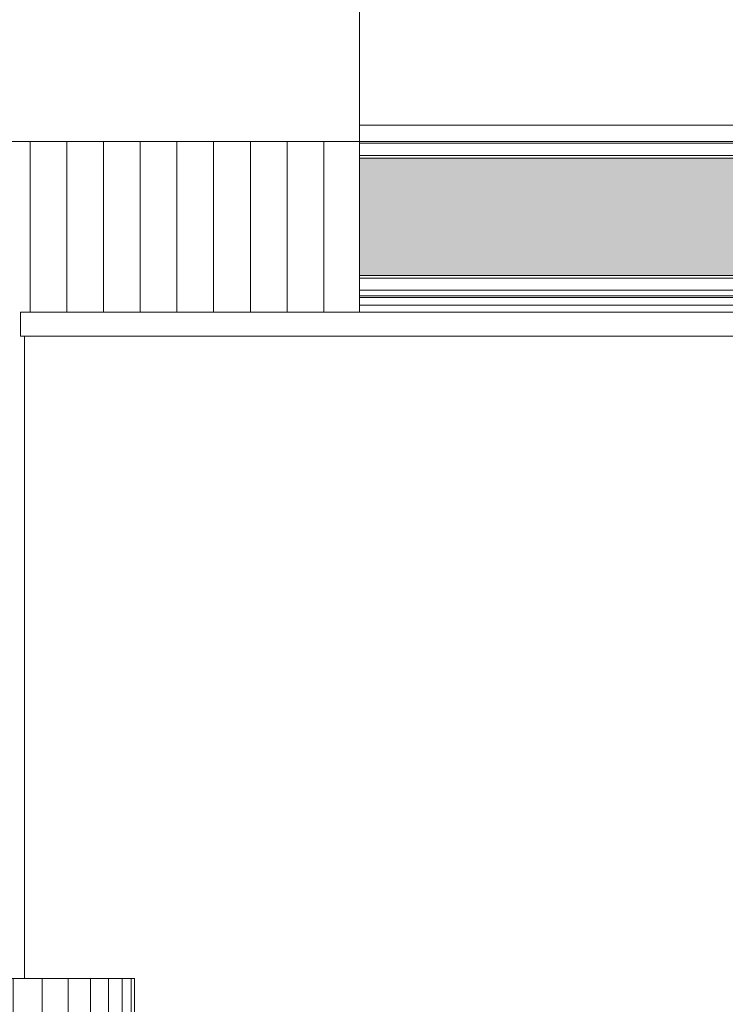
# Model space of a CAD drawing. Header units: millimetres. Extents: x -54722 to 267911, y -1116 to 19261.
# Tile 5 of 92: x -11272 to -9351, y 1324 to 4005. Entities that reach past the tile are written whole.
import ezdxf

# ---------------------------------------------------------------- set-up
doc = ezdxf.new("R2010")
doc.units = ezdxf.units.MM
for name, color, linetype, lineweight in [('A-FLOR', 192, 'Continuous', 9), ('A-GENM', 13, 'Continuous', 9), ('A-GLAZ', 151, 'Continuous', 9), ('A-GLAZ-SILL', 1, 'Continuous', 9), ('A-WALL', 113, 'Continuous', 9), ('A-WALL-PATT', 111, 'Continuous', 9)]:
    doc.layers.add(name, color=color, linetype=linetype, lineweight=lineweight)

# ---------------------------------------------------------------- blocks, each defined once
blk = doc.blocks.new('FP_5-Façade Est')
at = {"layer": 'A-WALL-PATT'}
for p, q in [((-11566.9, 743.1), (-11566.9, 1394.3)), ((-11469.8, 745), (-11469.8, 1394.3)), ((-11377, 746.9), (-11377, 1394.3)), ((-11290, 748.6), (-11290, 1394.3)), ((-11210.5, 750.2), (-11210.5, 1394.3)), ((-11139.8, 751.6), (-11139.8, 1394.3)), ((-11079.3, 752.9), (-11079.3, 1394.3)), ((-11030.1, 753.9), (-11030.1, 1394.3)), ((-10993.1, 754.6), (-10993.1, 1394.3)), ((-10968.9, 755.1), (-10968.9, 1394.3))]:
    blk.add_line(p, q, dxfattribs=at)
blk = doc.blocks.new('Fenêtre type 1 - 156 x 50cm-1358888-Façade Est')
at = {"layer": 'A-GLAZ'}
blk.add_hatch(color=256, dxfattribs=at).paths.add_polyline_path([(-9973.2, 3308.5), (-8996.6, 3308.5), (-8996.6, 3628.5), (-10346.6, 3628.5), (-10346.6, 3308.5), (-10312.2, 3308.5)])
for p, q in [((-8951.9, 3673.3), (-8956.6, 3668.5)), ((-8951.6, 3673.3), (-8951.6, 3263.5)), ((-8956.6, 3668.5), (-10346.6, 3668.5)), ((-8956.6, 3268.5), (-8956.6, 3668.5)), ((-10346.6, 3635.6), (-8989.6, 3635.6)), ((-10346.6, 3628.5), (-8996.6, 3628.5)), ((-8989.6, 3635.6), (-8996.6, 3628.5)), ((-8996.6, 3308.5), (-8996.6, 3628.5)), ((-8989.6, 3635.6), (-8989.6, 3301.5)), ((-8996.6, 3308.5), (-10346.6, 3308.5)), ((-8989.6, 3301.5), (-10346.6, 3301.5)), ((-8989.6, 3301.5), (-8996.6, 3308.5)), ((-8956.6, 3268.5), (-10346.6, 3268.5)), ((-8906.6, 3253.5), (-10346.6, 3253.5)), ((-8906.6, 3248.5), (-10346.6, 3248.5)), ((-8951.6, 3263.5), (-8956.6, 3268.5)), ((-8951.6, 3263.5), (-8906.6, 3263.5)), ((-8906.6, 3263.5), (-8951.6, 3263.5))]:
    blk.add_line(p, q, dxfattribs=at)
at = {"layer": 'A-GLAZ-SILL'}
for p, q in [((-10346.6, 3227.4), (-8908.6, 3227.4)), ((-8908.6, 3228.6), (-8908.6, 3237.4)), ((-8908.6, 3237.4), (-8906.6, 3237.4)), ((-8908.6, 3213.6), (-8908.6, 3228.6)), ((-8908.6, 3224), (-8908.6, 3227.4)), ((-8906.6, 3225.9), (-8908.6, 3225.9)), ((-8906.6, 3217.7), (-8908.2, 3217.7)), ((-8906.6, 3230), (-8906.6, 3228.6)), ((-8906.6, 3228.6), (-8906.6, 3213.6)), ((-8908.6, 3208.4), (-8908.6, 3213.6)), ((-8906.6, 3213.6), (-8906.6, 3208.4))]:
    blk.add_line(p, q, dxfattribs=at)
blk = doc.blocks.new('accortère4 - accortère-1436789-Façade Est')
at = {"layer": 'A-GENM'}
for p, q in [((-11269.5, 3143.3), (-11269.5, 3208.4)), ((-8899, 3208.4), (-11269.5, 3208.4)), ((-8899, 3143.3), (-11269.5, 3143.3))]:
    blk.add_line(p, q, dxfattribs=at)

msp = doc.modelspace()

# ---------------------------------------------------------------- hatches: boundary and pattern name
at = {"layer": 'A-WALL-PATT'}
h = msp.add_hatch(dxfattribs=at)
h.set_pattern_fill('FP_1', color=256, style=0, pattern_type=2)
h.set_pattern_definition([(90, (-11244.05, 0), (-100, 6e-15), [])])
h.paths.add_polyline_path([(-21006.3, 1349), (-19245.5, 1349), (-19245.5, 3673.1), (-21006.3, 3673.1), (-21006.3, 1649.6)])
h.paths.add_polyline_path([(-17245.5, 1349), (-16530.2, 1349), (-16530.2, 1848.1), (-16428.8, 1848.1), (-16428.8, 3673.1), (-17245.5, 3673.1), (-17245.5, 1649.6)])
h.paths.add_polyline_path([(-15128.8, 1349), (-13582.9, 1349), (-13582.9, 1848.1), (-13482.9, 1848.1), (-13482.9, 3673.1), (-15229.1, 3673.1), (-15229.1, 1848.1), (-15128.8, 1848.1), (-15128.8, 1649.6)])
h.paths.add_polyline_path([(-12182.9, 1349), (-11616.8, 1349), (-11616.8, 1394.3), (-11259.5, 1394.3), (-11259.5, 3143.3), (-11269.5, 3143.3), (-11269.5, 3208.4), (-10346.6, 3208.4), (-10346.6, 3673.1), (-12282.9, 3673.1), (-12282.9, 1848.1), (-12182.9, 1848.1), (-12182.9, 1649.6)])

# ---------------------------------------------------------------- linework, layer by layer
at = {"layer": 'A-FLOR'}
msp.add_line((-6389.9, 3673.3), (-10346.6, 3673.3), dxfattribs=at)
at = {"layer": 'A-WALL'}
for p, q in [((-10346.6, 3208.4), (-10346.6, 4121.9)), ((-10346.6, 3718.3), (-6389.9, 3718.3)), ((-10346.6, 3673.1), (-12282.9, 3673.1)), ((-11259.5, 1394.3), (-11259.5, 3143.3)), ((-11616.8, 1394.3), (-10959.5, 1394.3)), ((-10959.5, 755.3), (-10959.5, 1394.3))]:
    msp.add_line(p, q, dxfattribs=at)

# ---------------------------------------------------------------- block references
at = {"layer": 'A-GENM'}
msp.add_blockref('accortère4 - accortère-1436789-Façade Est', (0, 0), dxfattribs=at)
at = {"layer": 'A-GLAZ'}
msp.add_blockref('Fenêtre type 1 - 156 x 50cm-1358888-Façade Est', (0, 0), dxfattribs=at)
at = {"layer": 'A-WALL'}
msp.add_blockref('FP_5-Façade Est', (0, 0), dxfattribs=at)

doc.saveas('drawing.dxf')
